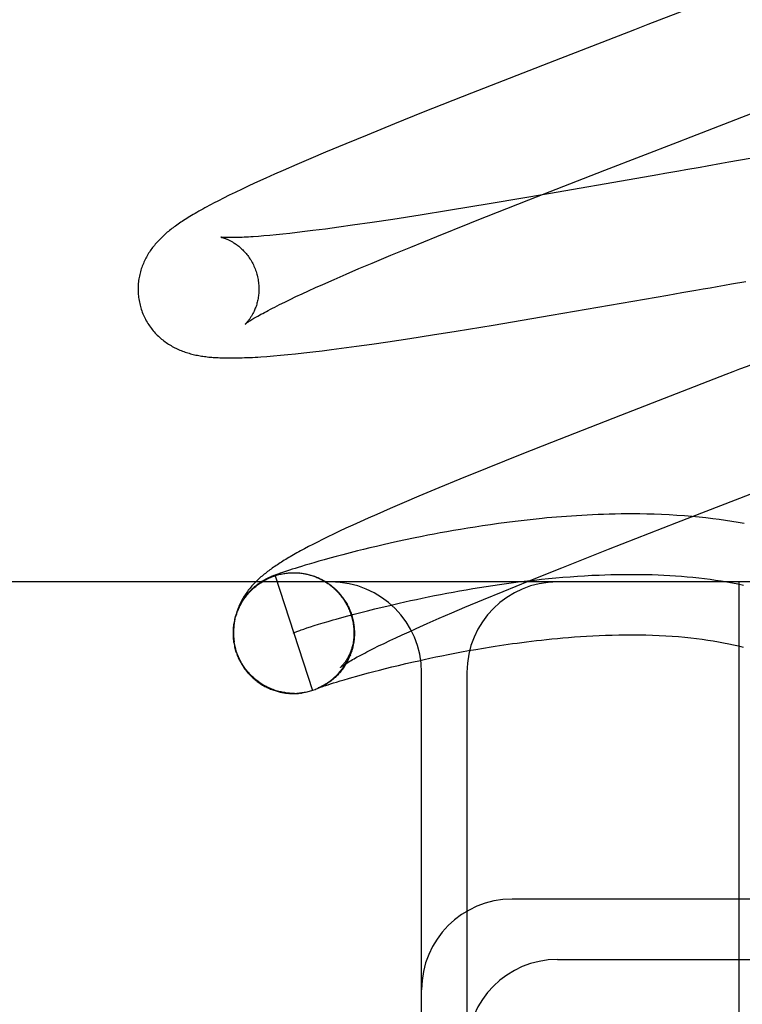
# Model space of a CAD drawing. Header units: inches. Extents: x 0 to 204, y 0 to 132.
# Tile 12 of 118: x 101.082 to 101.202, y 48.015 to 48.178. Entities that reach past the tile are written whole.
import ezdxf

# ---------------------------------------------------------------- set-up
doc = ezdxf.new("R2010")
doc.units = ezdxf.units.IN
doc.header["$LTSCALE"] = 11.243375
doc.header["$MEASUREMENT"] = 0
doc.linetypes.add('HIDDEN', pattern=[0.2, 0.1, -0.1])
doc.layers.add('DEFAULT_2', color=8, linetype='HIDDEN')

msp = doc.modelspace()

# ---------------------------------------------------------------- linework, layer by layer
at = {"layer": 'DEFAULT_2', "color": 8, "linetype": 'HIDDEN'}
for p, q in [((101.20616, 48.18457), (101.18597, 48.17675)), ((101.17049, 48.17075), (101.15676, 48.1654)), ((101.15676, 48.1654), (101.14879, 48.16224)), ((101.14879, 48.16224), (101.14404, 48.16033)), ((101.1931, 48.15816), (101.2032, 48.16207)), ((101.14404, 48.16033), (101.13948, 48.15848)), ((101.13948, 48.15848), (101.13598, 48.15704)), ((101.13598, 48.15704), (101.13262, 48.15564)), ((101.13262, 48.15564), (101.1302, 48.15461)), ((101.12786, 48.15361), (101.12561, 48.15263)), ((101.1302, 48.15461), (101.12786, 48.15361)), ((101.2029, 48.15458), (101.19934, 48.15396)), ((101.12417, 48.15199), (101.12275, 48.15135)), ((101.12561, 48.15263), (101.12417, 48.15199)), ((101.16626, 48.14774), (101.17882, 48.15264)), ((101.1876, 48.1519), (101.18413, 48.15129)), ((101.19227, 48.15272), (101.1911, 48.15251)), ((101.12135, 48.15072), (101.12002, 48.1501)), ((101.12275, 48.15135), (101.12135, 48.15072)), ((101.18413, 48.15129), (101.16953, 48.14876)), ((101.11768, 48.14899), (101.11667, 48.1485)), ((101.1188, 48.14953), (101.11768, 48.14899)), ((101.12002, 48.1501), (101.1188, 48.14953)), ((101.16953, 48.14876), (101.16, 48.14714)), ((101.11488, 48.1476), (101.11408, 48.14718)), ((101.11574, 48.14803), (101.11488, 48.1476)), ((101.11667, 48.1485), (101.11574, 48.14803)), ((101.16, 48.14714), (101.15299, 48.14599)), ((101.15744, 48.14426), (101.16626, 48.14774)), ((101.15299, 48.14599), (101.14825, 48.14523)), ((101.14033, 48.14401), (101.13709, 48.14354)), ((101.14375, 48.14452), (101.14033, 48.14401)), ((101.14825, 48.14523), (101.14375, 48.14452)), ((101.12554, 48.14207), (101.12444, 48.14196)), ((101.1267, 48.1422), (101.12554, 48.14207)), ((101.12791, 48.14234), (101.1267, 48.1422)), ((101.12918, 48.14249), (101.12791, 48.14234)), ((101.13051, 48.14265), (101.12918, 48.14249)), ((101.13259, 48.14292), (101.13051, 48.14265)), ((101.13479, 48.14322), (101.13259, 48.14292)), ((101.13709, 48.14354), (101.13479, 48.14322)), ((101.12242, 48.14177), (101.12151, 48.1417)), ((101.1234, 48.14186), (101.12242, 48.14177)), ((101.12444, 48.14196), (101.1234, 48.14186)), ((101.14671, 48.13993), (101.15102, 48.14169)), ((101.14343, 48.13859), (101.14671, 48.13993)), ((101.13812, 48.13636), (101.14033, 48.13729)), ((101.14033, 48.13729), (101.14343, 48.13859)), ((101.13602, 48.13545), (101.13812, 48.13636)), ((101.13214, 48.13375), (101.13402, 48.13459)), ((101.13402, 48.13459), (101.13602, 48.13545)), ((101.1998, 48.13383), (101.20217, 48.13424)), ((101.12874, 48.13221), (101.12982, 48.1327)), ((101.12982, 48.1327), (101.13096, 48.13322)), ((101.13096, 48.13322), (101.13214, 48.13375)), ((101.18924, 48.13198), (101.19157, 48.13239)), ((101.19157, 48.13239), (101.19391, 48.1328)), ((101.125, 48.13041), (101.12585, 48.13083)), ((101.12585, 48.13083), (101.12675, 48.13127)), ((101.12675, 48.13127), (101.12772, 48.13173)), ((101.12772, 48.13173), (101.12874, 48.13221)), ((101.16997, 48.12864), (101.18924, 48.13198)), ((101.12421, 48.13001), (101.125, 48.13041)), ((101.16036, 48.12703), (101.16997, 48.12864)), ((101.15034, 48.12541), (101.15426, 48.12603)), ((101.15426, 48.12603), (101.16036, 48.12703)), ((101.14026, 48.12389), (101.14291, 48.12427)), ((101.14291, 48.12427), (101.14656, 48.12482)), ((101.14656, 48.12482), (101.15034, 48.12541)), ((101.12904, 48.12243), (101.1305, 48.1226)), ((101.1305, 48.1226), (101.13203, 48.12278)), ((101.13203, 48.12278), (101.13361, 48.12298)), ((101.13361, 48.12298), (101.13523, 48.12319)), ((101.13523, 48.12319), (101.13771, 48.12353)), ((101.13771, 48.12353), (101.14026, 48.12389)), ((101.12292, 48.12184), (101.124, 48.12193)), ((101.124, 48.12193), (101.12514, 48.12203)), ((101.12514, 48.12203), (101.12636, 48.12215)), ((101.12636, 48.12215), (101.12766, 48.12228)), ((101.12766, 48.12228), (101.12904, 48.12243)), ((101.18141, 48.11207), (101.17002, 48.10761)), ((101.17002, 48.10761), (101.16508, 48.10565)), ((101.16508, 48.10565), (101.15939, 48.10336)), ((101.15939, 48.10336), (101.15486, 48.10152)), ((101.15486, 48.10152), (101.15138, 48.10009)), ((101.15138, 48.10009), (101.14805, 48.0987)), ((101.14805, 48.0987), (101.14565, 48.09768)), ((101.14331, 48.09667), (101.14108, 48.09569)), ((101.14565, 48.09768), (101.14331, 48.09667)), ((101.13968, 48.09507), (101.13837, 48.09448)), ((101.14108, 48.09569), (101.13968, 48.09507)), ((101.16695, 48.09487), (101.16546, 48.0947)), ((101.13599, 48.0934), (101.13492, 48.09289)), ((101.13714, 48.09393), (101.13599, 48.0934)), ((101.13837, 48.09448), (101.13714, 48.09393)), ((101.15495, 48.09321), (101.1538, 48.09301)), ((101.15614, 48.0934), (101.15495, 48.09321)), ((101.15736, 48.0936), (101.15614, 48.0934)), ((101.15861, 48.09379), (101.15736, 48.0936)), ((101.15991, 48.09398), (101.15861, 48.09379)), ((101.16124, 48.09417), (101.15991, 48.09398)), ((101.16261, 48.09435), (101.16124, 48.09417)), ((101.16401, 48.09453), (101.16261, 48.09435)), ((101.16546, 48.0947), (101.16401, 48.09453)), ((101.17944, 48.08993), (101.19074, 48.09434)), ((101.13298, 48.09196), (101.13211, 48.09153)), ((101.13392, 48.09242), (101.13298, 48.09196)), ((101.13492, 48.09289), (101.13392, 48.09242)), ((101.14717, 48.09175), (101.14583, 48.09147)), ((101.14858, 48.09203), (101.14717, 48.09175)), ((101.14956, 48.09223), (101.14858, 48.09203)), ((101.15057, 48.09242), (101.14956, 48.09223)), ((101.15161, 48.09262), (101.15057, 48.09242)), ((101.15269, 48.09281), (101.15161, 48.09262)), ((101.1538, 48.09301), (101.15269, 48.09281)), ((101.12912, 48.08999), (101.12848, 48.08965)), ((101.12979, 48.09035), (101.12912, 48.08999)), ((101.13051, 48.09073), (101.12979, 48.09035)), ((101.13128, 48.09112), (101.13051, 48.09073)), ((101.13211, 48.09153), (101.13128, 48.09112)), ((101.13995, 48.09014), (101.13892, 48.08989)), ((101.14103, 48.0904), (101.13995, 48.09014)), ((101.14216, 48.09066), (101.14103, 48.0904)), ((101.14333, 48.09092), (101.14216, 48.09066)), ((101.14455, 48.09119), (101.14333, 48.09092)), ((101.14583, 48.09147), (101.14455, 48.09119)), ((101.17173, 48.08687), (101.17944, 48.08993)), ((101.13333, 48.08844), (101.13237, 48.08818)), ((101.13437, 48.08873), (101.13333, 48.08844)), ((101.13548, 48.08902), (101.13437, 48.08873)), ((101.13667, 48.08933), (101.13548, 48.08902)), ((101.13793, 48.08964), (101.13667, 48.08933)), ((101.13892, 48.08989), (101.13793, 48.08964)), ((101.12756, 48.08676), (101.12709, 48.08661)), ((101.12808, 48.08692), (101.12756, 48.08676)), ((101.12864, 48.08709), (101.12808, 48.08692)), ((101.12925, 48.08728), (101.12864, 48.08709)), ((101.12992, 48.08748), (101.12925, 48.08728)), ((101.13067, 48.08769), (101.12992, 48.08748)), ((101.13148, 48.08793), (101.13067, 48.08769)), ((101.13237, 48.08818), (101.13148, 48.08793)), ((101.16629, 48.08469), (101.17173, 48.08687)), ((101.12335, 48.08526), (101.12326, 48.08522)), ((101.12345, 48.08531), (101.12335, 48.08526)), ((101.12354, 48.08535), (101.12345, 48.08531)), ((101.12363, 48.08539), (101.12354, 48.08535)), ((101.12373, 48.08543), (101.12363, 48.08539)), ((101.12382, 48.08546), (101.12373, 48.08543)), ((101.12391, 48.0855), (101.12382, 48.08546)), ((101.12416, 48.0856), (101.12406, 48.08556)), ((101.12427, 48.08564), (101.12416, 48.0856)), ((101.12438, 48.08568), (101.12427, 48.08564)), ((101.1243, 48.08555), (101.13048, 48.06654)), ((101.12454, 48.08575), (101.12438, 48.08568)), ((101.12472, 48.08581), (101.12454, 48.08575)), ((101.1249, 48.08587), (101.12472, 48.08581)), ((101.12509, 48.08594), (101.1249, 48.08587)), ((101.12535, 48.08603), (101.12509, 48.08594)), ((101.12564, 48.08613), (101.12535, 48.08603)), ((101.12596, 48.08624), (101.12564, 48.08613)), ((101.1259, 48.08593), (101.12611, 48.08596)), ((101.1263, 48.08635), (101.12596, 48.08624)), ((101.12667, 48.08647), (101.1263, 48.08635)), ((101.12663, 48.08601), (101.1267, 48.08602)), ((101.12709, 48.08661), (101.12667, 48.08647)), ((101.1267, 48.08602), (101.12692, 48.08603)), ((101.12673, 48.08602), (101.12693, 48.08603)), ((101.12685, 48.08603), (101.12693, 48.08603)), ((101.12693, 48.08603), (101.12713, 48.08604)), ((101.12701, 48.08603), (101.1271, 48.08604)), ((101.12714, 48.08604), (101.12735, 48.08604)), ((101.12747, 48.08604), (101.12758, 48.08604)), ((101.1279, 48.08602), (101.12816, 48.08601)), ((101.12797, 48.08603), (101.12818, 48.08601)), ((101.12802, 48.08602), (101.12813, 48.08601)), ((101.12825, 48.086), (101.12837, 48.08598)), ((101.12877, 48.08595), (101.129, 48.08591)), ((101.12898, 48.08592), (101.1292, 48.08588)), ((101.12931, 48.08584), (101.12958, 48.0858)), ((101.12974, 48.08574), (101.12998, 48.0857)), ((101.12998, 48.0857), (101.13021, 48.08564)), ((101.13018, 48.08564), (101.1304, 48.08558)), ((101.13038, 48.08558), (101.1306, 48.08551)), ((101.13057, 48.08552), (101.1308, 48.08545)), ((101.13077, 48.08545), (101.13099, 48.08537)), ((101.13096, 48.08538), (101.13118, 48.0853)), ((101.13115, 48.0853), (101.13137, 48.08522)), ((101.13134, 48.08522), (101.13156, 48.08513)), ((101.13153, 48.08514), (101.13175, 48.08504)), ((101.13172, 48.08505), (101.13193, 48.08495)), ((101.28101, 48.08452), (100.28101, 48.08452)), ((101.1319, 48.08496), (101.13212, 48.08486)), ((101.13209, 48.08486), (101.1323, 48.08476)), ((101.13227, 48.08476), (101.13248, 48.08465)), ((101.13244, 48.08466), (101.13265, 48.08455)), ((101.13262, 48.08456), (101.13283, 48.08443)), ((101.1328, 48.08444), (101.133, 48.08432)), ((101.13297, 48.08433), (101.13317, 48.0842)), ((101.13314, 48.08421), (101.13334, 48.08408)), ((101.1333, 48.08409), (101.1335, 48.08396)), ((101.13347, 48.08397), (101.13367, 48.08383)), ((101.13363, 48.08384), (101.13383, 48.0837)), ((101.13379, 48.08371), (101.13398, 48.08356)), ((101.13395, 48.08358), (101.13414, 48.08342)), ((101.1341, 48.08344), (101.13429, 48.08328)), ((101.16201, 48.08294), (101.16629, 48.08469)), ((101.20101, 48.08452), (101.20101, 47.95952)), ((101.13425, 48.0833), (101.13444, 48.08314)), ((101.1344, 48.08315), (101.13458, 48.08299)), ((101.13454, 48.08301), (101.13472, 48.08284)), ((101.13469, 48.08286), (101.13486, 48.08269)), ((101.13483, 48.0827), (101.135, 48.08253)), ((101.13496, 48.08255), (101.13513, 48.08237)), ((101.13509, 48.08239), (101.13526, 48.08221)), ((101.13522, 48.08223), (101.13539, 48.08205)), ((101.13535, 48.08207), (101.13551, 48.08188)), ((101.13547, 48.0819), (101.13563, 48.08171)), ((101.15877, 48.08161), (101.16201, 48.08294)), ((101.13559, 48.08173), (101.13574, 48.08154)), ((101.13571, 48.08156), (101.13586, 48.08136)), ((101.14076, 48.08004), (101.14198, 48.08034)), ((101.14198, 48.08034), (101.14324, 48.08064)), ((101.15351, 48.07939), (101.15569, 48.08032)), ((101.15569, 48.08032), (101.15877, 48.08161)), ((101.13435, 48.07835), (101.1353, 48.07861)), ((101.1353, 48.07861), (101.13629, 48.07889)), ((101.13629, 48.07889), (101.13734, 48.07917)), ((101.13702, 48.07872), (101.13718, 48.07807)), ((101.13734, 48.07917), (101.13843, 48.07946)), ((101.13843, 48.07946), (101.13957, 48.07975)), ((101.13957, 48.07975), (101.14076, 48.08004)), ((101.15143, 48.0785), (101.15351, 48.07939)), ((101.12902, 48.07672), (101.12953, 48.07689)), ((101.12953, 48.07689), (101.13011, 48.07708)), ((101.13011, 48.07708), (101.13075, 48.07728)), ((101.13075, 48.07728), (101.13145, 48.0775)), ((101.13145, 48.0775), (101.13221, 48.07773)), ((101.13221, 48.07773), (101.13303, 48.07797)), ((101.13732, 48.07716), (101.13736, 48.07685)), ((101.13734, 48.07693), (101.13737, 48.07664)), ((101.1476, 48.07681), (101.14946, 48.07764)), ((101.14946, 48.07764), (101.15143, 48.0785)), ((101.13736, 48.0767), (101.13736, 48.07631)), ((101.13737, 48.07647), (101.13736, 48.0761)), ((101.14324, 48.07481), (101.14425, 48.07528)), ((101.14425, 48.07528), (101.14531, 48.07577)), ((101.14531, 48.07577), (101.14643, 48.07628)), ((101.14643, 48.07628), (101.1476, 48.07681)), ((101.11775, 48.07339), (101.11751, 48.07452)), ((101.11756, 48.07376), (101.11779, 48.07294)), ((101.13711, 48.07369), (101.13702, 48.07344)), ((101.14057, 48.07351), (101.1414, 48.07392)), ((101.1414, 48.07392), (101.14229, 48.07435)), ((101.14229, 48.07435), (101.14324, 48.07481)), ((101.16071, 48.07388), (101.1621, 48.07409)), ((101.11789, 48.07294), (101.11775, 48.07339)), ((101.13673, 48.07247), (101.13665, 48.07228)), ((101.1368, 48.07267), (101.1367, 48.07246)), ((101.13687, 48.07287), (101.13678, 48.07265)), ((101.13694, 48.07307), (101.13684, 48.07285)), ((101.137, 48.07328), (101.13691, 48.07304)), ((101.13705, 48.07348), (101.13697, 48.07324)), ((101.1398, 48.07312), (101.14057, 48.07351)), ((101.14989, 48.07188), (101.15087, 48.07209)), ((101.15087, 48.07209), (101.15188, 48.0723)), ((101.15188, 48.0723), (101.15293, 48.0725)), ((101.15293, 48.0725), (101.15401, 48.07272)), ((101.15401, 48.07272), (101.15513, 48.07293)), ((101.15513, 48.07293), (101.15629, 48.07314)), ((101.15629, 48.07314), (101.15749, 48.07335)), ((101.15749, 48.07335), (101.15873, 48.07356)), ((101.14252, 48.07018), (101.14359, 48.07044)), ((101.14359, 48.07044), (101.14471, 48.07071)), ((101.14471, 48.07071), (101.14591, 48.071)), ((101.14591, 48.071), (101.14716, 48.07129)), ((101.14716, 48.07129), (101.14804, 48.07148)), ((101.14804, 48.07148), (101.14895, 48.07168)), ((101.14895, 48.07168), (101.14989, 48.07188)), ((101.13697, 48.0687), (101.1378, 48.06893)), ((101.1378, 48.06893), (101.13872, 48.06918)), ((101.13872, 48.06918), (101.13975, 48.06946)), ((101.13975, 48.06946), (101.1406, 48.06969)), ((101.1406, 48.06969), (101.14153, 48.06993)), ((101.14153, 48.06993), (101.14252, 48.07018)), ((101.14851, 47.97452), (101.14851, 48.06952)), ((101.15601, 48.06952), (101.15601, 47.97452)), ((101.13177, 48.06709), (101.13194, 48.06715)), ((101.13204, 48.06719), (101.13182, 48.06708)), ((101.13194, 48.06715), (101.13215, 48.06722)), ((101.13223, 48.0673), (101.132, 48.06718)), ((101.13215, 48.06722), (101.13239, 48.0673)), ((101.13241, 48.0674), (101.13218, 48.06727)), ((101.1326, 48.06751), (101.13236, 48.06737)), ((101.13239, 48.0673), (101.13268, 48.0674)), ((101.13268, 48.0674), (101.13303, 48.06751)), ((101.13303, 48.06751), (101.13344, 48.06764)), ((101.13344, 48.06764), (101.13391, 48.06779)), ((101.13391, 48.06779), (101.13444, 48.06795)), ((101.13444, 48.06795), (101.13503, 48.06813)), ((101.13503, 48.06813), (101.13568, 48.06832)), ((101.13568, 48.06832), (101.13639, 48.06853)), ((101.13639, 48.06853), (101.13697, 48.0687)), ((101.12605, 48.06614), (101.12585, 48.06617)), ((101.12646, 48.06609), (101.12625, 48.06611)), ((101.12666, 48.06609), (101.12646, 48.06611)), ((101.12652, 48.06607), (101.12665, 48.06606)), ((101.12821, 48.06608), (101.12829, 48.06608)), ((101.12842, 48.0661), (101.12849, 48.06611)), ((101.12862, 48.06612), (101.12869, 48.06613)), ((101.13147, 48.06692), (101.13125, 48.06682)), ((101.13139, 48.06695), (101.13139, 48.06695)), ((101.13139, 48.06695), (101.13139, 48.06695)), ((101.1314, 48.06695), (101.1314, 48.06696)), ((101.13141, 48.06696), (101.1314, 48.06696)), ((101.13141, 48.06696), (101.13145, 48.06697)), ((101.13143, 48.06697), (101.13142, 48.06696)), ((101.13166, 48.06701), (101.13144, 48.06691)), ((101.13146, 48.06698), (101.13144, 48.06697)), ((101.13145, 48.06697), (101.1315, 48.06699)), ((101.1315, 48.06699), (101.13157, 48.06702)), ((101.13159, 48.06704), (101.13154, 48.06702)), ((101.13157, 48.06702), (101.13166, 48.06705)), ((101.13164, 48.06706), (101.13159, 48.06704)), ((101.13185, 48.0671), (101.13163, 48.06699)), ((101.1317, 48.06709), (101.13164, 48.06706)), ((101.13166, 48.06705), (101.13177, 48.06709)), ((101.28101, 48.03202), (101.16351, 48.03202)), ((101.17101, 48.02202), (101.28101, 48.02202))]:
    msp.add_line(p, q, dxfattribs=at)
for points in [[(101.18597, 48.17675), (101.18373, 48.17588), (101.17049, 48.17075)], [(101.17882, 48.15264), (101.19087, 48.1573), (101.1931, 48.15816)], [(101.19934, 48.15396), (101.19816, 48.15375), (101.1958, 48.15333)], [(101.1911, 48.15251), (101.18876, 48.1521), (101.1876, 48.1519)], [(101.1958, 48.15333), (101.19462, 48.15313), (101.19227, 48.15272)], [(101.11408, 48.14718), (101.1137, 48.14698), (101.11333, 48.14679), (101.11297, 48.14659), (101.11262, 48.1464), (101.11228, 48.14622), (101.11195, 48.14603), (101.11163, 48.14585), (101.11132, 48.14568), (101.11102, 48.1455), (101.11073, 48.14533), (101.11044, 48.14516), (101.11017, 48.14499), (101.1099, 48.14483), (101.10963, 48.14466), (101.10938, 48.1445), (101.10913, 48.14434), (101.10889, 48.14418), (101.10865, 48.14403), (101.10843, 48.14387), (101.1082, 48.14372), (101.10799, 48.14357), (101.10778, 48.14342), (101.10758, 48.14327), (101.10738, 48.14312), (101.10718, 48.14298), (101.10699, 48.14283), (101.1068, 48.14268), (101.10662, 48.14253), (101.10643, 48.14238), (101.10625, 48.14222), (101.10608, 48.14207), (101.1059, 48.14191), (101.10573, 48.14175), (101.10556, 48.14159), (101.10539, 48.14143), (101.10522, 48.14126), (101.10506, 48.1411), (101.1049, 48.14093), (101.10474, 48.14075), (101.10458, 48.14058), (101.10443, 48.1404), (101.10428, 48.14022), (101.10413, 48.14004), (101.10399, 48.13985), (101.10385, 48.13967), (101.10372, 48.13948), (101.10359, 48.13929), (101.10346, 48.1391), (101.10333, 48.1389), (101.10321, 48.1387), (101.10309, 48.1385), (101.10297, 48.13829), (101.10286, 48.13808), (101.10275, 48.13787), (101.10265, 48.13765), (101.10255, 48.13744), (101.10246, 48.13722), (101.10237, 48.137), (101.10228, 48.13678), (101.1022, 48.13655), (101.10212, 48.13633), (101.10205, 48.13609), (101.10198, 48.13586), (101.10192, 48.13562), (101.10186, 48.13539), (101.10181, 48.13514), (101.10176, 48.1349), (101.10172, 48.13465), (101.10168, 48.13441), (101.10165, 48.13416), (101.10163, 48.1339), (101.10161, 48.13365), (101.1016, 48.1334), (101.10159, 48.13314), (101.10159, 48.13288), (101.10159, 48.13262), (101.1016, 48.13237), (101.10162, 48.13211), (101.10164, 48.13185), (101.10167, 48.13159), (101.10171, 48.13134), (101.10175, 48.13108), (101.1018, 48.13082), (101.10186, 48.13057), (101.10192, 48.13032), (101.10198, 48.1301)], [(101.15102, 48.14169), (101.1565, 48.14389), (101.15744, 48.14426)], [(101.1153, 48.14156), (101.11529, 48.14156), (101.1153, 48.14156), (101.11531, 48.14156), (101.11534, 48.14155), (101.11537, 48.14155), (101.1154, 48.14154), (101.11545, 48.14153), (101.11549, 48.14152), (101.11555, 48.1415), (101.11561, 48.14149), (101.11567, 48.14147), (101.11574, 48.14145), (101.11582, 48.14142), (101.11589, 48.1414), (101.11598, 48.14137), (101.11606, 48.14133), (101.11615, 48.1413), (101.11625, 48.14126), (101.11634, 48.14122), (101.11644, 48.14118), (101.11655, 48.14113), (101.11665, 48.14108), (101.11676, 48.14103), (101.11687, 48.14097), (101.11698, 48.14091), (101.1171, 48.14085), (101.11722, 48.14078), (101.11734, 48.14071), (101.11746, 48.14063), (101.11759, 48.14055), (101.11772, 48.14046), (101.11785, 48.14037), (101.11798, 48.14027), (101.11811, 48.14017), (101.11824, 48.14007), (101.11838, 48.13996), (101.11851, 48.13984), (101.11865, 48.13972), (101.11878, 48.13959), (101.11892, 48.13946), (101.11906, 48.13932), (101.11919, 48.13917), (101.11933, 48.13902), (101.11946, 48.13886), (101.1196, 48.1387), (101.11973, 48.13853), (101.11986, 48.13835), (101.11998, 48.13817), (101.12011, 48.13799), (101.12023, 48.1378), (101.12034, 48.1376), (101.12046, 48.1374), (101.12057, 48.1372), (101.12067, 48.13699), (101.12077, 48.13678), (101.12086, 48.13656), (101.12095, 48.13634), (101.12104, 48.13612), (101.12111, 48.13589), (101.12119, 48.13566), (101.12124, 48.13546)], [(101.12151, 48.1417), (101.12065, 48.14164), (101.12025, 48.14161), (101.11986, 48.14159), (101.11949, 48.14157), (101.11914, 48.14155), (101.1188, 48.14153), (101.11848, 48.14152), (101.11818, 48.14151), (101.11789, 48.1415), (101.11762, 48.14149), (101.11737, 48.14149), (101.11714, 48.14149), (101.11692, 48.14149), (101.11672, 48.14149), (101.11653, 48.14149), (101.11636, 48.14149), (101.11621, 48.1415), (101.11607, 48.1415), (101.11594, 48.14151), (101.11582, 48.14151), (101.11572, 48.14152), (101.11563, 48.14153), (101.11555, 48.14153), (101.11548, 48.14154), (101.11543, 48.14154), (101.11538, 48.14155), (101.11534, 48.14155), (101.11532, 48.14156), (101.1153, 48.14156), (101.1153, 48.14156)], [(101.12124, 48.13546), (101.1213, 48.13526), (101.12135, 48.13503), (101.1214, 48.13479), (101.12145, 48.13456), (101.12148, 48.13432), (101.12152, 48.13409), (101.12154, 48.13386), (101.12156, 48.13362), (101.12157, 48.13339), (101.12158, 48.13316), (101.12158, 48.13293), (101.12157, 48.13271), (101.12156, 48.13249), (101.12155, 48.13227), (101.12153, 48.13205), (101.1215, 48.13184), (101.12147, 48.13163), (101.12144, 48.13142), (101.1214, 48.13122), (101.12136, 48.13102), (101.12131, 48.13083), (101.12127, 48.13065), (101.12122, 48.13047), (101.12116, 48.13029), (101.12111, 48.13012), (101.12105, 48.12996), (101.12099, 48.1298), (101.12093, 48.12965), (101.12086, 48.1295), (101.1208, 48.12935), (101.12074, 48.12921), (101.12067, 48.12908), (101.1206, 48.12895), (101.12054, 48.12882), (101.12047, 48.1287), (101.12041, 48.12859), (101.12034, 48.12848), (101.12027, 48.12837), (101.12021, 48.12827), (101.12014, 48.12817), (101.12008, 48.12808), (101.12002, 48.12799), (101.11995, 48.12791), (101.11989, 48.12783), (101.11983, 48.12775), (101.11978, 48.12768), (101.11972, 48.12761), (101.11967, 48.12755), (101.11962, 48.12749), (101.11957, 48.12744), (101.11952, 48.12739), (101.11948, 48.12734), (101.11944, 48.1273), (101.11941, 48.12727), (101.11938, 48.12724), (101.11935, 48.12721), (101.11933, 48.12719), (101.11931, 48.12718), (101.1193, 48.12717), (101.1193, 48.12717)], [(101.19391, 48.1328), (101.19509, 48.133), (101.19626, 48.13321), (101.19744, 48.13342), (101.19862, 48.13362), (101.1998, 48.13383)], [(101.10198, 48.1301), (101.10204, 48.12989), (101.10212, 48.12964), (101.1022, 48.1294), (101.10229, 48.12915), (101.10238, 48.12891), (101.10249, 48.12867), (101.10259, 48.12844), (101.10271, 48.12821), (101.10282, 48.12798), (101.10295, 48.12775), (101.10307, 48.12753), (101.10321, 48.12731), (101.10335, 48.12709), (101.10349, 48.12688), (101.10364, 48.12668), (101.10379, 48.12647), (101.10394, 48.12628), (101.1041, 48.12608), (101.10426, 48.12589), (101.10443, 48.12571), (101.1046, 48.12553), (101.10477, 48.12536), (101.10495, 48.12519), (101.10512, 48.12502), (101.1053, 48.12486), (101.10549, 48.12471), (101.10567, 48.12456), (101.10586, 48.12441), (101.10605, 48.12427), (101.10624, 48.12413), (101.10644, 48.124), (101.10663, 48.12387), (101.10683, 48.12374), (101.10704, 48.12362), (101.10724, 48.1235), (101.10745, 48.12339), (101.10766, 48.12328), (101.10786, 48.12318), (101.10807, 48.12308), (101.10828, 48.12298), (101.1085, 48.12289), (101.10871, 48.1228), (101.10893, 48.12272), (101.10915, 48.12264), (101.10937, 48.12256), (101.10959, 48.12249), (101.10981, 48.12242), (101.11004, 48.12235), (101.11026, 48.12229), (101.11049, 48.12223), (101.11071, 48.12217), (101.11094, 48.12212), (101.11117, 48.12207), (101.1114, 48.12202), (101.11163, 48.12198), (101.11186, 48.12194), (101.11209, 48.1219), (101.11232, 48.12186), (101.11256, 48.12183), (101.1128, 48.1218), (101.11304, 48.12177), (101.11328, 48.12174), (101.11353, 48.12172), (101.11378, 48.1217), (101.11404, 48.12168), (101.1143, 48.12166), (101.11456, 48.12164), (101.11484, 48.12163), (101.11512, 48.12161), (101.11541, 48.1216), (101.1157, 48.12159), (101.11601, 48.12159), (101.11632, 48.12158), (101.11665, 48.12158), (101.11698, 48.12158), (101.11733, 48.12158), (101.11768, 48.12158), (101.11805, 48.12159), (101.11843, 48.1216), (101.11882, 48.12161), (101.11922, 48.12163), (101.11964, 48.12164), (101.12006, 48.12166), (101.1205, 48.12168), (101.12096, 48.12171), (101.12143, 48.12174), (101.12191, 48.12177), (101.12292, 48.12184)], [(101.1193, 48.12717), (101.1193, 48.12717), (101.11932, 48.12718), (101.11934, 48.1272), (101.11937, 48.12723), (101.11941, 48.12726), (101.11946, 48.12729), (101.11952, 48.12734), (101.11959, 48.12739), (101.11967, 48.12744), (101.11976, 48.1275), (101.11987, 48.12757), (101.11998, 48.12765), (101.12011, 48.12773), (101.12026, 48.12782), (101.12041, 48.12792), (101.12058, 48.12803), (101.12077, 48.12814), (101.12097, 48.12826), (101.12119, 48.12839), (101.12142, 48.12852), (101.12167, 48.12866), (101.12193, 48.12881), (101.12221, 48.12896), (101.12251, 48.12912), (101.12282, 48.12929), (101.12314, 48.12946), (101.12348, 48.12964), (101.12384, 48.12982), (101.12421, 48.13001)], [(101.20783, 48.1223), (101.20223, 48.12014), (101.20112, 48.11971), (101.2, 48.11928), (101.19889, 48.11884), (101.18141, 48.11207)], [(101.19074, 48.09434), (101.20706, 48.10066), (101.20817, 48.1011), (101.20929, 48.10153), (101.225, 48.10761)], [(101.20188, 48.09416), (101.20088, 48.09434), (101.19987, 48.09452), (101.19883, 48.09468), (101.19777, 48.09483), (101.19669, 48.09497), (101.19558, 48.0951), (101.19443, 48.09523), (101.19325, 48.09534), (101.19202, 48.09544), (101.19076, 48.09553), (101.18949, 48.09561), (101.18822, 48.09567), (101.18698, 48.09571), (101.18578, 48.09574), (101.18465, 48.09576), (101.18357, 48.09577), (101.18254, 48.09577), (101.18153, 48.09576), (101.18055, 48.09574), (101.17958, 48.09572), (101.17864, 48.09569), (101.17771, 48.09566), (101.1768, 48.09562), (101.17591, 48.09558), (101.17503, 48.09553), (101.17417, 48.09548), (101.17332, 48.09542), (101.17248, 48.09536), (101.17166, 48.0953), (101.17085, 48.09524), (101.17004, 48.09517), (101.16925, 48.0951), (101.16847, 48.09502), (101.16695, 48.09487)], [(101.12848, 48.08965), (101.12817, 48.08948), (101.12788, 48.08932), (101.12759, 48.08916), (101.12731, 48.089), (101.12704, 48.08884), (101.12677, 48.08869), (101.12652, 48.08854), (101.12626, 48.08839), (101.12602, 48.08824), (101.12578, 48.08809), (101.12554, 48.08795), (101.12531, 48.0878), (101.12508, 48.08766), (101.12486, 48.08751), (101.12464, 48.08737), (101.12442, 48.08722), (101.12421, 48.08708), (101.12401, 48.08694), (101.1238, 48.0868), (101.1236, 48.08665), (101.12341, 48.08651), (101.12321, 48.08637), (101.12302, 48.08622), (101.12283, 48.08608), (101.12265, 48.08593), (101.12246, 48.08578), (101.12228, 48.08563), (101.1221, 48.08548), (101.12192, 48.08533), (101.12175, 48.08517), (101.12157, 48.08501), (101.1214, 48.08485), (101.12124, 48.08469), (101.12107, 48.08453), (101.1209, 48.08436), (101.12074, 48.08419), (101.12058, 48.08402), (101.12043, 48.08385), (101.12027, 48.08367), (101.12012, 48.08349), (101.11998, 48.08331), (101.11983, 48.08313), (101.11969, 48.08295), (101.11956, 48.08276), (101.11943, 48.08257), (101.1193, 48.08238), (101.11917, 48.08218), (101.11905, 48.08198), (101.11893, 48.08178), (101.11881, 48.08158), (101.1187, 48.08137), (101.11859, 48.08116), (101.11848, 48.08095), (101.11838, 48.08074), (101.11829, 48.08052), (101.1182, 48.0803), (101.11811, 48.08008), (101.11802, 48.07986), (101.11795, 48.07963), (101.11787, 48.0794), (101.1178, 48.07917), (101.11774, 48.07893), (101.11768, 48.07869), (101.11762, 48.07845), (101.11757, 48.07821), (101.11753, 48.07797), (101.11749, 48.07772), (101.11746, 48.07748), (101.11743, 48.07723), (101.11741, 48.07697), (101.11739, 48.07672), (101.11738, 48.07647), (101.11738, 48.07621), (101.11738, 48.07595), (101.1174, 48.07561)], [(101.12326, 48.08522), (101.12321, 48.0852), (101.12315, 48.08517), (101.1231, 48.08515), (101.12305, 48.08512), (101.123, 48.0851), (101.12294, 48.08507), (101.12289, 48.08504), (101.12283, 48.08501), (101.12277, 48.08498), (101.12272, 48.08495), (101.12266, 48.08492), (101.1226, 48.08489), (101.12254, 48.08486), (101.12248, 48.08483), (101.12243, 48.08479), (101.12236, 48.08476), (101.1223, 48.08472), (101.12224, 48.08469), (101.12218, 48.08465), (101.12211, 48.08461), (101.12204, 48.08457), (101.12197, 48.08452), (101.1219, 48.08448), (101.12183, 48.08443), (101.12175, 48.08438), (101.12167, 48.08432), (101.12158, 48.08426), (101.1215, 48.0842), (101.12141, 48.08414), (101.12131, 48.08407), (101.12122, 48.084), (101.12112, 48.08392), (101.12103, 48.08384), (101.12093, 48.08376), (101.12082, 48.08368), (101.12072, 48.08359), (101.12062, 48.0835), (101.12051, 48.0834), (101.1204, 48.0833), (101.1203, 48.08319), (101.12019, 48.08308), (101.12007, 48.08297), (101.11996, 48.08285), (101.11985, 48.08273), (101.11974, 48.0826), (101.11963, 48.08247), (101.11952, 48.08233), (101.1194, 48.08219), (101.11929, 48.08204), (101.11918, 48.08189), (101.11907, 48.08173), (101.11895, 48.08156), (101.11884, 48.08138), (101.11873, 48.0812), (101.11862, 48.08101), (101.11851, 48.08082), (101.1184, 48.08062), (101.11831, 48.08043), (101.11821, 48.08023), (101.11812, 48.08003), (101.11804, 48.07982), (101.11796, 48.07962), (101.11788, 48.07941), (101.11781, 48.0792), (101.11774, 48.07899), (101.11768, 48.07878), (101.11762, 48.07857), (101.11757, 48.07836), (101.11752, 48.07814), (101.11748, 48.07792), (101.11744, 48.07771), (101.1174, 48.07749), (101.11737, 48.07727), (101.11735, 48.07705), (101.11733, 48.07683), (101.11731, 48.07661), (101.1173, 48.07639), (101.1173, 48.07617), (101.1173, 48.07595), (101.1173, 48.07572), (101.11731, 48.0755), (101.11733, 48.07528), (101.11735, 48.07506), (101.11737, 48.07484), (101.1174, 48.07462), (101.11743, 48.07441), (101.11747, 48.07419), (101.11752, 48.07397), (101.11756, 48.07376)], [(101.11739, 48.07581), (101.11739, 48.07602), (101.11739, 48.07623), (101.11739, 48.07643), (101.1174, 48.07664), (101.11742, 48.07684), (101.11744, 48.07705), (101.11746, 48.07725), (101.11749, 48.07746), (101.11752, 48.07766), (101.11755, 48.07786), (101.11759, 48.07807), (101.11764, 48.07827), (101.11768, 48.07847), (101.11773, 48.07867), (101.11779, 48.07887), (101.11785, 48.07906), (101.11792, 48.07926), (101.11798, 48.07945), (101.11806, 48.07965), (101.11813, 48.07984), (101.11821, 48.08003), (101.1183, 48.08022), (101.11838, 48.0804), (101.11848, 48.08059), (101.11857, 48.08077), (101.11867, 48.08095), (101.11877, 48.08113), (101.11888, 48.08131), (101.11899, 48.08148), (101.11911, 48.08165), (101.11922, 48.08182), (101.11934, 48.08199), (101.11947, 48.08215), (101.1196, 48.08232), (101.11973, 48.08248), (101.11986, 48.08263), (101.12, 48.08279), (101.12014, 48.08294), (101.12028, 48.08308), (101.12043, 48.08323), (101.12058, 48.08337), (101.12073, 48.08351), (101.12089, 48.08365), (101.12105, 48.08378), (101.12121, 48.08391), (101.12137, 48.08403), (101.12154, 48.08416), (101.12171, 48.08428), (101.12188, 48.08439), (101.12205, 48.0845), (101.12223, 48.08461), (101.12241, 48.08472), (101.12259, 48.08482), (101.12277, 48.08491), (101.12296, 48.08501), (101.12314, 48.0851), (101.12333, 48.08518), (101.12352, 48.08527), (101.12371, 48.08534), (101.12391, 48.08542), (101.1241, 48.08549), (101.1243, 48.08555)], [(101.12406, 48.08556), (101.12401, 48.08554), (101.12391, 48.0855)], [(101.1243, 48.08555), (101.12449, 48.08562), (101.12469, 48.08567), (101.12489, 48.08573), (101.12509, 48.08578), (101.12529, 48.08582), (101.12549, 48.08586), (101.12569, 48.0859), (101.1259, 48.08593)], [(101.12605, 48.08595), (101.12613, 48.08596), (101.12617, 48.08597)], [(101.1261, 48.08596), (101.12631, 48.08599), (101.12651, 48.08601), (101.12672, 48.08602)], [(101.12622, 48.08598), (101.12628, 48.08598), (101.12633, 48.08599)], [(101.12644, 48.086), (101.1265, 48.086), (101.12657, 48.08601)], [(101.1271, 48.08604), (101.12733, 48.08604), (101.12754, 48.08604), (101.12775, 48.08604), (101.12795, 48.08603)], [(101.12719, 48.08604), (101.12728, 48.08604), (101.12737, 48.08604)], [(101.12768, 48.08603), (101.12779, 48.08603), (101.1279, 48.08602)], [(101.12813, 48.08601), (101.12836, 48.086), (101.12857, 48.08597), (101.12877, 48.08595)], [(101.1285, 48.08597), (101.12863, 48.08595), (101.12876, 48.08594)], [(101.12889, 48.08592), (101.12903, 48.08589), (101.12916, 48.08587)], [(101.12918, 48.08588), (101.1294, 48.08584), (101.12961, 48.0858)], [(101.12945, 48.08581), (101.12959, 48.08578), (101.12974, 48.08574)], [(101.12958, 48.0858), (101.12981, 48.08575), (101.13001, 48.0857)], [(101.12989, 48.0857), (101.13005, 48.08566), (101.1302, 48.08561), (101.13036, 48.08556), (101.13052, 48.08551), (101.13068, 48.08545), (101.13085, 48.08539), (101.13102, 48.08533), (101.13119, 48.08526), (101.13136, 48.08518), (101.13154, 48.0851), (101.13172, 48.08502), (101.1319, 48.08492), (101.13209, 48.08482), (101.13228, 48.08472), (101.13246, 48.08461), (101.13265, 48.08449), (101.13283, 48.08438), (101.13301, 48.08425), (101.13319, 48.08413), (101.13336, 48.084), (101.13353, 48.08387), (101.1337, 48.08373), (101.13386, 48.08359), (101.13403, 48.08345), (101.13418, 48.0833), (101.13434, 48.08315), (101.13449, 48.08299), (101.13464, 48.08284), (101.13479, 48.08267), (101.13493, 48.08251), (101.13507, 48.08234), (101.1352, 48.08217), (101.13533, 48.082), (101.13546, 48.08183), (101.13558, 48.08165), (101.1357, 48.08147), (101.13582, 48.08128), (101.13593, 48.0811), (101.13604, 48.08091), (101.13614, 48.08072), (101.13624, 48.08052), (101.13634, 48.08033), (101.13643, 48.08013), (101.13651, 48.07993), (101.1366, 48.07973), (101.13667, 48.07953), (101.13675, 48.07933), (101.1368, 48.07915)], [(101.14324, 48.08064), (101.1448, 48.081), (101.14574, 48.08121), (101.14668, 48.08142), (101.14765, 48.08163), (101.14863, 48.08184), (101.14962, 48.08204), (101.15063, 48.08225), (101.15166, 48.08245), (101.1527, 48.08264), (101.15375, 48.08284), (101.15481, 48.08303), (101.15589, 48.08322), (101.15698, 48.08341), (101.15807, 48.08359), (101.15918, 48.08376), (101.1603, 48.08393), (101.16143, 48.0841), (101.16257, 48.08426), (101.16371, 48.08441), (101.16486, 48.08456), (101.16602, 48.0847), (101.16719, 48.08483), (101.16836, 48.08496), (101.16954, 48.08508), (101.17072, 48.08519), (101.17191, 48.08529), (101.1731, 48.08538), (101.17429, 48.08547), (101.17549, 48.08554), (101.17669, 48.08561), (101.17788, 48.08566)], [(101.17788, 48.08566), (101.17886, 48.0857), (101.17984, 48.08573), (101.18082, 48.08575), (101.1818, 48.08576), (101.18278, 48.08577), (101.18376, 48.08577), (101.18473, 48.08576), (101.18571, 48.08574), (101.18668, 48.08572), (101.18765, 48.08568), (101.18862, 48.08564), (101.18959, 48.08558), (101.19055, 48.08552), (101.19151, 48.08545), (101.19247, 48.08537), (101.19342, 48.08528), (101.19437, 48.08518), (101.19531, 48.08507), (101.19625, 48.08495), (101.19718, 48.08481), (101.19811, 48.08467), (101.19903, 48.08452), (101.19995, 48.08435), (101.20086, 48.08418), (101.20176, 48.08399)], [(101.13582, 48.08139), (101.13596, 48.08119), (101.13607, 48.08101), (101.13617, 48.08083), (101.13627, 48.08065), (101.13636, 48.08046), (101.13645, 48.08028), (101.13653, 48.08009), (101.13662, 48.0799), (101.13669, 48.0797), (101.13677, 48.07951), (101.13684, 48.07932), (101.1369, 48.07912), (101.13696, 48.07892), (101.13702, 48.07872)], [(101.13593, 48.08121), (101.13603, 48.08103), (101.13613, 48.08085), (101.13623, 48.08067), (101.13632, 48.08049), (101.13641, 48.0803), (101.1365, 48.08011), (101.13658, 48.07992), (101.13666, 48.07973), (101.13673, 48.07954), (101.1368, 48.07935), (101.13687, 48.07915)], [(101.1368, 48.07915), (101.13686, 48.07898), (101.13692, 48.07877), (101.13698, 48.07855), (101.13703, 48.07834), (101.13708, 48.07812), (101.13712, 48.07791), (101.13716, 48.07769), (101.1372, 48.07747), (101.13723, 48.07725), (101.13725, 48.07703), (101.13727, 48.07681), (101.13728, 48.07659), (101.13729, 48.07637), (101.1373, 48.07615), (101.1373, 48.07593), (101.13729, 48.07571), (101.13728, 48.07549), (101.13727, 48.07527), (101.13725, 48.07505), (101.13722, 48.07483), (101.13719, 48.07461), (101.13716, 48.07439), (101.13712, 48.07418), (101.13708, 48.07396), (101.13703, 48.07374), (101.13698, 48.07353), (101.13692, 48.07332), (101.13686, 48.07311), (101.13679, 48.0729), (101.13672, 48.07269), (101.13664, 48.07248), (101.13656, 48.07228), (101.13647, 48.07207), (101.13638, 48.07187), (101.13629, 48.07168), (101.13619, 48.07148), (101.1361, 48.0713), (101.13599, 48.07111), (101.13589, 48.07094), (101.13579, 48.07076), (101.13568, 48.0706), (101.13558, 48.07044), (101.13547, 48.07029), (101.13536, 48.07014), (101.13526, 48.07), (101.13515, 48.06986), (101.13505, 48.06973), (101.13494, 48.06961), (101.13484, 48.06948), (101.13473, 48.06936), (101.13463, 48.06925), (101.13452, 48.06914), (101.13442, 48.06903), (101.13432, 48.06893), (101.13421, 48.06883), (101.13411, 48.06874), (101.13401, 48.06865), (101.13392, 48.06856), (101.13382, 48.06847), (101.13373, 48.06839), (101.13363, 48.06832), (101.13354, 48.06824), (101.13345, 48.06817), (101.13336, 48.0681), (101.13327, 48.06804), (101.13319, 48.06798), (101.13311, 48.06792), (101.13303, 48.06786), (101.13295, 48.06781), (101.13288, 48.06776), (101.13281, 48.06771), (101.13274, 48.06767), (101.13267, 48.06763), (101.13261, 48.06759), (101.13255, 48.06755), (101.13249, 48.06752), (101.13244, 48.06748), (101.13238, 48.06745), (101.13233, 48.06742), (101.13228, 48.06739), (101.13223, 48.06737), (101.13219, 48.06734), (101.13214, 48.06731), (101.1321, 48.06729), (101.13205, 48.06727), (101.13201, 48.06724), (101.13197, 48.06722), (101.13192, 48.0672), (101.13188, 48.06718), (101.13185, 48.06716), (101.13181, 48.06714), (101.13177, 48.06712), (101.13174, 48.06711), (101.1317, 48.06709)], [(101.13687, 48.07915), (101.13693, 48.07895), (101.13699, 48.07876), (101.13704, 48.07856), (101.13709, 48.07836), (101.13714, 48.07815), (101.13718, 48.07795), (101.13722, 48.07775), (101.13725, 48.07754), (101.13728, 48.07734), (101.1373, 48.07713), (101.13733, 48.07693), (101.13734, 48.07672), (101.13735, 48.07651)], [(101.13303, 48.07797), (101.1339, 48.07822), (101.13435, 48.07835)], [(101.13718, 48.07807), (101.13722, 48.07787), (101.13726, 48.07763), (101.13729, 48.0774), (101.13732, 48.07716)], [(101.13721, 48.0779), (101.13725, 48.07769), (101.13728, 48.07748), (101.13731, 48.07727), (101.13734, 48.07706)], [(101.1175, 48.07459), (101.11747, 48.07479), (101.11744, 48.07499), (101.11742, 48.0752), (101.11741, 48.0754), (101.11739, 48.0757)], [(101.1174, 48.07544), (101.11742, 48.07518), (101.11745, 48.07492), (101.11748, 48.07467), (101.11751, 48.07452)], [(101.12739, 48.07604), (101.12735, 48.07604), (101.12732, 48.07604), (101.1273, 48.07604), (101.1273, 48.07605), (101.12731, 48.07607), (101.12733, 48.07608), (101.12737, 48.0761), (101.12743, 48.07613), (101.12751, 48.07617), (101.12761, 48.07621), (101.12773, 48.07626), (101.12786, 48.07631), (101.12801, 48.07636), (101.12818, 48.07643), (101.12836, 48.07649), (101.12856, 48.07656), (101.12878, 48.07664), (101.12902, 48.07672)], [(101.13737, 48.07624), (101.13737, 48.07601), (101.13736, 48.07578), (101.13735, 48.07556), (101.13733, 48.07535), (101.13731, 48.07513), (101.13728, 48.07492), (101.13725, 48.07471), (101.13721, 48.07451), (101.13717, 48.07432), (101.13712, 48.07412), (101.13708, 48.07394), (101.13703, 48.07375), (101.13698, 48.07358), (101.13692, 48.07341), (101.13686, 48.07324), (101.13681, 48.07308), (101.13674, 48.07292), (101.13668, 48.07277), (101.13662, 48.07262), (101.13656, 48.07248), (101.13649, 48.07235), (101.13643, 48.07222), (101.13636, 48.07209), (101.13629, 48.07197), (101.13623, 48.07185), (101.13616, 48.07174), (101.13609, 48.07163), (101.13603, 48.07153), (101.13596, 48.07143), (101.1359, 48.07133), (101.13584, 48.07124), (101.13577, 48.07115), (101.13571, 48.07107), (101.13565, 48.071), (101.13559, 48.07092), (101.13554, 48.07085), (101.13548, 48.07079), (101.13543, 48.07073), (101.13538, 48.07067), (101.13533, 48.07062), (101.13529, 48.07057), (101.13525, 48.07053), (101.13521, 48.07049), (101.13518, 48.07046), (101.13515, 48.07043), (101.13513, 48.07041), (101.13511, 48.07039), (101.13509, 48.07038), (101.13509, 48.07038), (101.13508, 48.07037)], [(101.13736, 48.0761), (101.13736, 48.07589), (101.13736, 48.07569), (101.13735, 48.07548), (101.13734, 48.07527), (101.13732, 48.07507), (101.1373, 48.07486), (101.13727, 48.07466), (101.13724, 48.07445), (101.1372, 48.07425), (101.13716, 48.07405), (101.13712, 48.07384), (101.13707, 48.07364)], [(101.13737, 48.07664), (101.13738, 48.07642), (101.13739, 48.07621), (101.13739, 48.076), (101.13738, 48.07579), (101.13738, 48.07558), (101.13736, 48.07536), (101.13735, 48.07515), (101.13733, 48.07494), (101.1373, 48.07473), (101.13727, 48.07452), (101.13724, 48.07431), (101.1372, 48.0741), (101.13715, 48.07389), (101.13711, 48.07369)], [(101.1621, 48.07409), (101.16356, 48.0743), (101.16431, 48.0744), (101.16509, 48.07451), (101.16588, 48.07461), (101.16668, 48.07471), (101.16751, 48.07481), (101.16835, 48.0749), (101.16921, 48.07499), (101.17009, 48.07508), (101.17099, 48.07517), (101.17191, 48.07525), (101.17285, 48.07533), (101.17382, 48.07541), (101.1748, 48.07548), (101.17581, 48.07554), (101.17684, 48.0756), (101.17789, 48.07565), (101.17896, 48.07569), (101.18004, 48.07573), (101.18114, 48.07575), (101.18224, 48.07577), (101.18336, 48.07577), (101.18448, 48.07576), (101.1856, 48.07574), (101.18671, 48.07571), (101.18782, 48.07566), (101.18892, 48.07561), (101.18999, 48.07554), (101.19104, 48.07546), (101.19206, 48.07536), (101.19305, 48.07526), (101.19402, 48.07515), (101.19495, 48.07503), (101.19587, 48.0749), (101.19677, 48.07476), (101.19765, 48.07461), (101.1985, 48.07445), (101.19934, 48.07428), (101.20015, 48.0741), (101.20094, 48.07392), (101.20171, 48.07373)], [(101.15873, 48.07356), (101.16003, 48.07377), (101.16071, 48.07388)], [(101.11779, 48.07294), (101.11785, 48.07277), (101.11793, 48.07256), (101.118, 48.07236), (101.11809, 48.07215), (101.11818, 48.07195), (101.11827, 48.07175), (101.11836, 48.07156), (101.11846, 48.07136), (101.11857, 48.07117), (101.11868, 48.07098), (101.11879, 48.07079), (101.11891, 48.07061), (101.11903, 48.07042), (101.11915, 48.07024), (101.11928, 48.07007), (101.11942, 48.06989), (101.11955, 48.06972), (101.11969, 48.06955), (101.11984, 48.06939), (101.11999, 48.06923), (101.12014, 48.06907), (101.12029, 48.06891), (101.12045, 48.06876), (101.12061, 48.06861), (101.12078, 48.06847), (101.12094, 48.06833), (101.12111, 48.06819), (101.12129, 48.06806), (101.12146, 48.06793), (101.12164, 48.0678), (101.12182, 48.06768), (101.12201, 48.06756), (101.12219, 48.06745), (101.12238, 48.06734), (101.12257, 48.06723), (101.12276, 48.06713), (101.12296, 48.06704), (101.12315, 48.06695), (101.12334, 48.06686), (101.12353, 48.06678), (101.12372, 48.06671), (101.1239, 48.06664), (101.12408, 48.06658), (101.12425, 48.06652), (101.12443, 48.06647), (101.12459, 48.06642), (101.12476, 48.06637), (101.12492, 48.06633), (101.12508, 48.06629), (101.12524, 48.06626), (101.12539, 48.06623), (101.12555, 48.0662), (101.12585, 48.06617)], [(101.11903, 48.07058), (101.11896, 48.0707), (101.11888, 48.07082), (101.11881, 48.07094), (101.11873, 48.07107), (101.11865, 48.0712), (101.11858, 48.07134), (101.1185, 48.07149), (101.11842, 48.07164), (101.11835, 48.07179), (101.11827, 48.07195), (101.1182, 48.07211), (101.11814, 48.07227), (101.11807, 48.07243), (101.11801, 48.0726), (101.11795, 48.07277), (101.11789, 48.07294)], [(101.13663, 48.07227), (101.13655, 48.07208), (101.13646, 48.07189), (101.13638, 48.0717), (101.13628, 48.07151), (101.13619, 48.07133), (101.13609, 48.07115), (101.13599, 48.07097), (101.13588, 48.07079), (101.13577, 48.07062), (101.13566, 48.07045), (101.13554, 48.07028), (101.13542, 48.07011), (101.1353, 48.06994), (101.13517, 48.06978), (101.13504, 48.06962), (101.1349, 48.06946), (101.13477, 48.06931), (101.13463, 48.06916), (101.13448, 48.06901), (101.13434, 48.06886), (101.13419, 48.06872), (101.13403, 48.06858), (101.13388, 48.06845), (101.13372, 48.06831), (101.13356, 48.06818), (101.1334, 48.06806), (101.13323, 48.06793), (101.13306, 48.06782), (101.13289, 48.0677), (101.13272, 48.06759), (101.13254, 48.06748)], [(101.13508, 48.07037), (101.13509, 48.07038), (101.1351, 48.07039), (101.13512, 48.0704), (101.13515, 48.07042), (101.13518, 48.07045), (101.13523, 48.07048), (101.13528, 48.07052), (101.13535, 48.07057), (101.13542, 48.07062), (101.13551, 48.07068), (101.1356, 48.07075), (101.13571, 48.07082), (101.13584, 48.0709), (101.13597, 48.07099), (101.13612, 48.07108), (101.13629, 48.07118), (101.13646, 48.07129), (101.13666, 48.07141), (101.13687, 48.07153), (101.13709, 48.07166), (101.13733, 48.0718), (101.13759, 48.07194), (101.13786, 48.07209), (101.13814, 48.07225), (101.13844, 48.07241), (101.13876, 48.07258), (101.13909, 48.07275), (101.13944, 48.07293), (101.1398, 48.07312)], [(101.12626, 48.06613), (101.12606, 48.06616), (101.12585, 48.06619), (101.12565, 48.06622), (101.12545, 48.06626), (101.12525, 48.0663), (101.12505, 48.06635), (101.12486, 48.0664), (101.12466, 48.06645), (101.12446, 48.06651), (101.12427, 48.06657), (101.12408, 48.06664), (101.12389, 48.06671), (101.1237, 48.06678), (101.12351, 48.06686), (101.12332, 48.06694), (101.12314, 48.06703), (101.12295, 48.06711), (101.12277, 48.06721), (101.12259, 48.0673), (101.12241, 48.0674), (101.12224, 48.06751), (101.12206, 48.06761), (101.12189, 48.06772), (101.12172, 48.06784), (101.12156, 48.06796), (101.12139, 48.06808), (101.12123, 48.0682), (101.12107, 48.06833), (101.12092, 48.06846), (101.12076, 48.06859), (101.12061, 48.06873), (101.12046, 48.06887), (101.12032, 48.06901), (101.12018, 48.06916), (101.12004, 48.0693), (101.1199, 48.06945), (101.11977, 48.06961), (101.11964, 48.06976), (101.11951, 48.06992), (101.11939, 48.07008), (101.11927, 48.07025), (101.11915, 48.07041), (101.11903, 48.07058)], [(101.1199, 48.06945), (101.11976, 48.0696), (101.11963, 48.06976), (101.11951, 48.06992), (101.11938, 48.07008), (101.11926, 48.07025), (101.11915, 48.07041), (101.11903, 48.07058)], [(101.13599, 48.07095), (101.13588, 48.07077), (101.13577, 48.07059), (101.13565, 48.07041), (101.13553, 48.07024), (101.1354, 48.07006), (101.13527, 48.0699), (101.13514, 48.06973), (101.13501, 48.06957), (101.13487, 48.06941), (101.13472, 48.06925), (101.13458, 48.0691), (101.13443, 48.06894), (101.13428, 48.0688), (101.13412, 48.06865), (101.13396, 48.06851), (101.1338, 48.06837), (101.13364, 48.06824), (101.13347, 48.06811), (101.1333, 48.06798), (101.13313, 48.06786), (101.13295, 48.06774), (101.13278, 48.06762), (101.1326, 48.06751)], [(101.12565, 48.0662), (101.12545, 48.06624), (101.12525, 48.06628), (101.12505, 48.06632), (101.12485, 48.06637), (101.12466, 48.06643), (101.12446, 48.06649), (101.12427, 48.06655), (101.12407, 48.06662), (101.12388, 48.06669), (101.12369, 48.06676), (101.1235, 48.06684), (101.12332, 48.06692), (101.12313, 48.067), (101.12295, 48.06709), (101.12277, 48.06719), (101.12259, 48.06728)], [(101.12569, 48.06617), (101.12584, 48.06615), (101.12598, 48.06613), (101.12625, 48.06611)], [(101.12612, 48.06611), (101.12626, 48.0661), (101.12639, 48.06608), (101.12666, 48.06607)], [(101.12707, 48.06605), (101.12686, 48.06606), (101.12666, 48.06607)], [(101.12677, 48.06605), (101.12689, 48.06605), (101.12701, 48.06604), (101.12727, 48.06605)], [(101.12748, 48.06606), (101.12727, 48.06606), (101.12707, 48.06607)], [(101.12712, 48.06604), (101.12724, 48.06604), (101.12748, 48.06605)], [(101.12734, 48.06604), (101.12745, 48.06604), (101.12768, 48.06605)], [(101.12755, 48.06604), (101.12764, 48.06604), (101.12788, 48.06606)], [(101.12773, 48.06605), (101.12782, 48.06605), (101.1279, 48.06606)], [(101.12869, 48.06613), (101.12849, 48.06611), (101.12829, 48.06609), (101.12809, 48.06607), (101.12788, 48.06606)], [(101.12799, 48.06606), (101.12806, 48.06607), (101.12814, 48.06607)], [(101.13048, 48.06654), (101.13029, 48.06648), (101.13009, 48.06642), (101.12989, 48.06637), (101.1297, 48.06632), (101.1295, 48.06628), (101.1293, 48.06624), (101.1291, 48.0662), (101.1289, 48.06617), (101.1287, 48.06614), (101.12849, 48.06612), (101.12829, 48.0661)], [(101.13048, 48.06654), (101.13029, 48.06647), (101.13009, 48.06642), (101.12989, 48.06636), (101.1297, 48.06631), (101.1295, 48.06627), (101.1293, 48.06623), (101.1291, 48.06619), (101.1289, 48.06616), (101.12873, 48.06613)], [(101.13087, 48.06667), (101.13068, 48.0666), (101.13048, 48.06654)], [(101.13128, 48.06683), (101.13108, 48.06675), (101.13088, 48.06668), (101.13068, 48.0666)], [(101.13154, 48.06702), (101.1315, 48.067), (101.13148, 48.06699)]]:
    msp.add_lwpolyline(points, dxfattribs=at)
for centre, start, end in [((101.13351, 48.06952), 0, 90), ((101.17101, 48.06952), 90, 180), ((101.16351, 48.01702), 90, 180), ((101.17101, 48.00702), 90, 180)]:
    msp.add_arc(centre, 0.015, start, end, dxfattribs=at)

doc.saveas('drawing.dxf')
